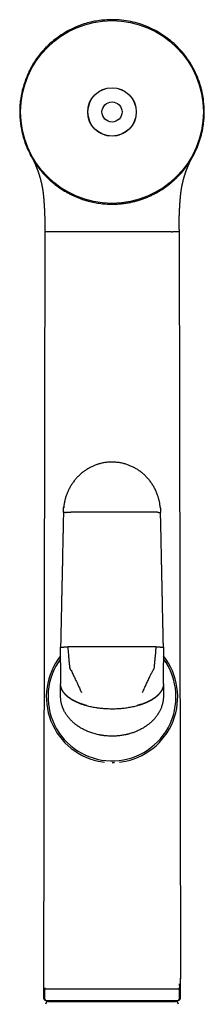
# Model space of a CAD drawing. Header units: millimetres. Extents: x 8 to 853, y 12 to 752.
# Tile 25 of 27: x 472 to 504, y 580 to 752. Entities that reach past the tile are written whole.
import ezdxf

# ---------------------------------------------------------------- set-up
doc = ezdxf.new("R2010")
doc.units = ezdxf.units.MM

msp = doc.modelspace()

# ---------------------------------------------------------------- linework, layer by layer
at = {"color": 7, "linetype": 'Continuous', "lineweight": 30}
for p, q in [((475.97, 717.68), (475.97, 717.68)), ((476, 715.9), (476, 715.18)), ((499.5, 715.58), (499.5, 715.9)), ((476, 715.18), (475.74, 581.27)), ((499.5, 715.17), (499.75, 584.41)), ((478.75, 639.75), (478.75, 642.48)), ((496.75, 642.48), (496.75, 639.75)), ((478.75, 639.75), (478.75, 639.5)), ((496.75, 639.5), (496.75, 639.75)), ((478.75, 639.5), (478.75, 638)), ((478.75, 638), (478.75, 637.17)), ((496.75, 638), (496.75, 639.5)), ((496.75, 637.17), (496.75, 638)), ((478.75, 637.17), (478.75, 636.04)), ((496.75, 636.04), (496.75, 637.17)), ((478.75, 636.04), (478.75, 636)), ((478.75, 635.15), (478.75, 636)), ((478.75, 633.92), (478.75, 635.15)), ((496.75, 636), (496.75, 636.04)), ((496.75, 636), (496.75, 635.15)), ((496.75, 635.15), (496.75, 633.92)), ((478.75, 633.91), (478.75, 633.92)), ((478.75, 633.91), (478.75, 633.91)), ((496.75, 633.92), (496.75, 633.91)), ((496.75, 633.91), (496.75, 633.91)), ((486.09, 622.4), (486.42, 622.36)), ((489.07, 622.36), (489.4, 622.4)), ((499.75, 581.18), (499.75, 584.52)), ((475.95, 582.7), (475.94, 582.67)), ((475.95, 582.68), (475.95, 580.98)), ((499.55, 582.67), (499.54, 582.7)), ((499.55, 580.98), (499.55, 582.68)), ((476.09, 580.63), (499.4, 580.63)), ((476.62, 580.48), (498.88, 580.48))]:
    msp.add_line(p, q, dxfattribs=at)
at = {"color": 7, "linetype": 'Continuous', "lineweight": 30, "flags": 128}
for points in [[(487.75, 642.54), (487.38, 642.54), (487.01, 642.54), (486.64, 642.54), (486.27, 642.54), (485.9, 642.54), (485.54, 642.54), (485.17, 642.54), (484.8, 642.54), (484.43, 642.54), (484.06, 642.54), (483.7, 642.54), (483.33, 642.53), (482.97, 642.53), (482.6, 642.53), (482.24, 642.53), (481.87, 642.53), (481.51, 642.53), (481.15, 642.53), (480.78, 642.53), (480.42, 642.52), (480.06, 642.52)], [(495.43, 642.52), (495.07, 642.52), (494.71, 642.53), (494.35, 642.53), (493.99, 642.53), (493.62, 642.53), (493.26, 642.53), (492.89, 642.53), (492.53, 642.53), (492.16, 642.53), (491.8, 642.54), (491.43, 642.54), (491.06, 642.54), (490.7, 642.54), (490.33, 642.54), (489.96, 642.54), (489.59, 642.54), (489.22, 642.54), (488.85, 642.54), (488.49, 642.54), (488.12, 642.54), (487.75, 642.54)]]:
    msp.add_lwpolyline(points, dxfattribs=at)
at = {"color": 7, "linetype": 'Continuous', "lineweight": 30}
for radius in [16, 4.25, 4.23, 1.76]:
    msp.add_circle((487.75, 736.18), radius, dxfattribs=at)
for centre, radius, start, end in [((476.71, 656.92), 58.27, 89.296, 90.7039), ((487.75, 633.78), 11.5, 141.5059, 261.737), ((487.75, 633.78), 11.2, 143.4725, 331.0516), ((487.75, 633.78), 11.5, 278.264, 38.4965), ((487.75, 633.78), 11.2, 331.0516, 36.5275), ((476.45, 580.98), 0.5, 180, 224.9354), ((499.05, 580.98), 0.5, 315.0646, 0), ((477.05, 583.65), 3.17, 252.4979, 270), ((476.62, 579.98), 0.5, 90, 182.4813), ((498.45, 583.65), 3.17, 270, 287.5021), ((498.88, 579.98), 0.5, 357.5187, 90)]:
    msp.add_arc(centre, radius, start, end, dxfattribs=at)
for points, knots in [([(487.75, 752.33), (486.92, 752.3), (485.28, 752.23), (483.14, 751.72), (481.36, 751.06), (479.89, 750.33), (478.27, 749.3), (476.57, 747.93), (475.26, 746.5), (474.41, 745.34), (473.9, 744.53), (473.43, 743.68), (473, 742.8), (472.5, 741.59), (472.01, 740.02), (471.73, 738.47), (471.62, 737.31), (471.59, 736.53), (471.59, 735.74), (471.64, 734.95), (471.76, 733.77), (472.05, 732.23), (472.63, 730.35), (473.21, 729.17), (473.5, 728.58)], [0, 0, 0, 0, 0.074793, 0.14785, 0.196496, 0.245694, 0.295957, 0.369622, 0.441545, 0.470226, 0.499007, 0.527994, 0.557295, 0.587012, 0.646437, 0.705008, 0.72841, 0.751876, 0.775464, 0.799229, 0.823227, 0.882274, 0.940904, 1, 1, 1, 1]), ([(502, 728.58), (502.11, 728.8), (502.34, 729.24), (502.64, 729.91), (502.91, 730.6), (503.15, 731.29), (503.35, 731.99), (503.53, 732.7), (503.67, 733.43), (503.84, 734.57), (503.94, 736.13), (503.85, 737.7), (503.69, 738.85), (503.54, 739.62), (503.35, 740.38), (503.12, 741.14), (502.68, 742.41), (501.89, 744.12), (500.71, 745.92), (499.48, 747.33), (498.31, 748.44), (497, 749.44), (495.6, 750.33), (494.13, 751.06), (492.61, 751.63), (491.03, 752.04), (489.41, 752.29), (488.3, 752.32), (487.75, 752.33)], [0, 0, 0, 0, 0.022267, 0.044395, 0.06643, 0.088419, 0.110408, 0.132444, 0.154573, 0.176841, 0.23633, 0.294918, 0.318313, 0.341764, 0.365329, 0.389063, 0.413023, 0.486444, 0.558277, 0.606143, 0.654554, 0.703998, 0.754233, 0.803411, 0.852047, 0.900671, 0.949817, 1, 1, 1, 1]), ([(473.5, 728.58), (473.59, 728.41), (473.77, 728.08), (474.07, 727.59), (474.38, 727.11), (474.71, 726.64), (475.06, 726.18), (475.42, 725.74), (475.8, 725.31), (476.26, 724.83), (476.79, 724.31), (477.42, 723.76), (478.07, 723.24), (478.75, 722.76), (479.39, 722.36), (479.98, 722.02), (480.52, 721.74), (481.06, 721.48), (481.61, 721.24), (482.17, 721.02), (482.74, 720.82), (483.48, 720.6), (484.41, 720.37), (485.51, 720.18), (486.63, 720.06), (487.37, 720.04), (487.75, 720.03)], [0, 0, 0, 0, 0.032974, 0.065836, 0.098628, 0.131392, 0.164168, 0.197, 0.229928, 0.262993, 0.310716, 0.358281, 0.405816, 0.45345, 0.501309, 0.53618, 0.570852, 0.605373, 0.63979, 0.674153, 0.708511, 0.742914, 0.8076, 0.871805, 0.935835, 1, 1, 1, 1]), ([(473.97, 727.77), (473.97, 727.77), (473.97, 727.76), (473.97, 727.76), (473.97, 727.75), (473.98, 727.74), (473.98, 727.73), (473.99, 727.72), (473.99, 727.71), (474, 727.7), (474, 727.69), (474.01, 727.68), (474.01, 727.67), (474.02, 727.66), (474.02, 727.65), (474.02, 727.64), (474.03, 727.63), (474.03, 727.62), (474.04, 727.61), (474.05, 727.59), (474.05, 727.58), (474.06, 727.57), (474.06, 727.56), (474.07, 727.55), (474.07, 727.54), (474.08, 727.52), (474.09, 727.51), (474.09, 727.49), (474.1, 727.47), (474.11, 727.46), (474.12, 727.43), (474.13, 727.42), (474.14, 727.4), (474.14, 727.38), (474.15, 727.37), (474.15, 727.36), (474.16, 727.34), (474.17, 727.33), (474.18, 727.31), (474.19, 727.29), (474.2, 727.26), (474.21, 727.23), (474.22, 727.21), (474.22, 727.2)], [0, 0, 0, 0, 0.006717, 0.024663, 0.039368, 0.055585, 0.074826, 0.096827, 0.121577, 0.145594, 0.166381, 0.183644, 0.197771, 0.210351, 0.2254, 0.243509, 0.264408, 0.288107, 0.313533, 0.337254, 0.35901, 0.378792, 0.401104, 0.420562, 0.441205, 0.464156, 0.489426, 0.517025, 0.545757, 0.583124, 0.617887, 0.650025, 0.680977, 0.702393, 0.724461, 0.747185, 0.770565, 0.795106, 0.822849, 0.859948, 0.901827, 0.948505, 1, 1, 1, 1]), ([(487.75, 720.03), (487.96, 720.04), (488.38, 720.04), (489.03, 720.08), (489.68, 720.15), (490.32, 720.24), (490.96, 720.35), (491.57, 720.49), (492.2, 720.65), (492.85, 720.85), (493.51, 721.09), (494.16, 721.35), (494.8, 721.65), (495.42, 721.97), (496.06, 722.33), (496.7, 722.73), (497.33, 723.18), (497.81, 723.55), (498.15, 723.82), (498.34, 723.99), (498.54, 724.17), (498.73, 724.34), (498.92, 724.52), (499.11, 724.71), (499.41, 725.01), (499.82, 725.45), (500.32, 726.03), (500.78, 726.64), (501.22, 727.26), (501.63, 727.91), (501.87, 728.36), (502, 728.58)], [0, 0, 0, 0, 0.036283, 0.073213, 0.110851, 0.148556, 0.185292, 0.221449, 0.25708, 0.297169, 0.337224, 0.377326, 0.417551, 0.457978, 0.498683, 0.543317, 0.587767, 0.632137, 0.64708, 0.662029, 0.676989, 0.691963, 0.706956, 0.721972, 0.737014, 0.781047, 0.824868, 0.868575, 0.912267, 0.956042, 1, 1, 1, 1]), ([(501.27, 727.2), (501.27, 727.21), (501.28, 727.22), (501.29, 727.24), (501.3, 727.26), (501.3, 727.27), (501.31, 727.29), (501.32, 727.31), (501.33, 727.33), (501.35, 727.37), (501.36, 727.4), (501.38, 727.44), (501.39, 727.47), (501.4, 727.5), (501.42, 727.52), (501.42, 727.54), (501.43, 727.57), (501.44, 727.59), (501.45, 727.61), (501.46, 727.63), (501.47, 727.65), (501.48, 727.66), (501.49, 727.68), (501.5, 727.7), (501.5, 727.72), (501.51, 727.73), (501.52, 727.75), (501.52, 727.76), (501.53, 727.77), (501.53, 727.77)], [0, 0, 0, 0, 0.033529, 0.064089, 0.091688, 0.116334, 0.138055, 0.158891, 0.209772, 0.263115, 0.32752, 0.389544, 0.449197, 0.488006, 0.525948, 0.56355, 0.602054, 0.641507, 0.680348, 0.71614, 0.748878, 0.778758, 0.812226, 0.848204, 0.882742, 0.91563, 0.942674, 0.971778, 1, 1, 1, 1]), ([(474.22, 727.2), (474.23, 727.19), (474.24, 727.16), (474.25, 727.13), (474.27, 727.1), (474.28, 727.07), (474.29, 727.04), (474.3, 727.02), (474.31, 727), (474.31, 726.99), (474.32, 726.98), (474.33, 726.96), (474.33, 726.95), (474.34, 726.92), (474.35, 726.89), (474.37, 726.86), (474.39, 726.82), (474.41, 726.77), (474.43, 726.72), (474.45, 726.66), (474.48, 726.59), (474.5, 726.53), (474.53, 726.46), (474.56, 726.4), (474.58, 726.33), (474.6, 726.29), (474.61, 726.27)], [0, 0, 0, 0, 0.042495, 0.081817, 0.117955, 0.1509, 0.180644, 0.207181, 0.225776, 0.242384, 0.257733, 0.273637, 0.290184, 0.307373, 0.346372, 0.38833, 0.433252, 0.481144, 0.532011, 0.601202, 0.671571, 0.74039, 0.807652, 0.873346, 0.937465, 1, 1, 1, 1]), ([(474.61, 726.27), (474.62, 726.25), (474.63, 726.21), (474.66, 726.14), (474.69, 726.07), (474.71, 726), (474.74, 725.92), (474.77, 725.85), (474.8, 725.77), (474.83, 725.68), (474.85, 725.6), (474.88, 725.52), (474.91, 725.45), (474.93, 725.37), (474.95, 725.31), (474.98, 725.23), (475.01, 725.14), (475.03, 725.05), (475.06, 724.96), (475.08, 724.89), (475.11, 724.81), (475.13, 724.74), (475.14, 724.68), (475.16, 724.63), (475.17, 724.58), (475.19, 724.53), (475.2, 724.48), (475.21, 724.44), (475.22, 724.4), (475.23, 724.37), (475.24, 724.33), (475.25, 724.3), (475.26, 724.25), (475.27, 724.21), (475.29, 724.14), (475.31, 724.07), (475.33, 723.97), (475.35, 723.88), (475.37, 723.81), (475.38, 723.75), (475.4, 723.69), (475.41, 723.63), (475.42, 723.59), (475.42, 723.56), (475.43, 723.53), (475.44, 723.5), (475.44, 723.47), (475.45, 723.42), (475.47, 723.36), (475.48, 723.3), (475.49, 723.23), (475.5, 723.17), (475.52, 723.11), (475.52, 723.06), (475.53, 723.01), (475.54, 722.98), (475.54, 722.96), (475.55, 722.94), (475.55, 722.92), (475.55, 722.89), (475.56, 722.86), (475.57, 722.81), (475.58, 722.76), (475.59, 722.71), (475.6, 722.65), (475.61, 722.57), (475.62, 722.49), (475.63, 722.39), (475.65, 722.29), (475.66, 722.2), (475.67, 722.13), (475.68, 722.07), (475.69, 722.01), (475.69, 721.95), (475.7, 721.89), (475.71, 721.83), (475.71, 721.76), (475.73, 721.65), (475.74, 721.52), (475.75, 721.4), (475.76, 721.31), (475.77, 721.25), (475.77, 721.2), (475.77, 721.16), (475.78, 721.12), (475.78, 721.09), (475.78, 721.06), (475.79, 721.01), (475.79, 720.96), (475.8, 720.89), (475.8, 720.82), (475.81, 720.74), (475.81, 720.66), (475.82, 720.58), (475.83, 720.49), (475.83, 720.4), (475.84, 720.29), (475.85, 720.22), (475.85, 720.18)], [0, 0, 0, 0, 0.027347, 0.053467, 0.078419, 0.102248, 0.124988, 0.146661, 0.170826, 0.193476, 0.214596, 0.234168, 0.252182, 0.268629, 0.283556, 0.297772, 0.319219, 0.339567, 0.355236, 0.370177, 0.384669, 0.399945, 0.408313, 0.416928, 0.425787, 0.434887, 0.443819, 0.451881, 0.458092, 0.463662, 0.468852, 0.474855, 0.481819, 0.489705, 0.497851, 0.512848, 0.527977, 0.543784, 0.552751, 0.56198, 0.57131, 0.579375, 0.585864, 0.589851, 0.593195, 0.597376, 0.602571, 0.608781, 0.617808, 0.627082, 0.636366, 0.645659, 0.652966, 0.660085, 0.66593, 0.670333, 0.672938, 0.675106, 0.678008, 0.681673, 0.686103, 0.691295, 0.698394, 0.705993, 0.713493, 0.720891, 0.733852, 0.746491, 0.758786, 0.770141, 0.778456, 0.785985, 0.792872, 0.799467, 0.805963, 0.813427, 0.822037, 0.831725, 0.849417, 0.867458, 0.874627, 0.881203, 0.886848, 0.891563, 0.895409, 0.8987, 0.902671, 0.90741, 0.912913, 0.921072, 0.92965, 0.938594, 0.946888, 0.95549, 0.964944, 0.975513, 0.987198, 1, 1, 1, 1]), ([(499.64, 720.18), (499.65, 720.2), (499.65, 720.25), (499.65, 720.32), (499.66, 720.38), (499.66, 720.43), (499.67, 720.47), (499.67, 720.51), (499.67, 720.56), (499.68, 720.64), (499.69, 720.75), (499.7, 720.88), (499.71, 720.98), (499.71, 721.06), (499.72, 721.09), (499.72, 721.13), (499.72, 721.15), (499.72, 721.17), (499.72, 721.19), (499.73, 721.22), (499.73, 721.25), (499.73, 721.28), (499.74, 721.32), (499.74, 721.38), (499.75, 721.45), (499.75, 721.52), (499.76, 721.58), (499.77, 721.64), (499.77, 721.68), (499.78, 721.72), (499.78, 721.76), (499.79, 721.81), (499.79, 721.85), (499.8, 721.9), (499.8, 721.93), (499.8, 721.96), (499.81, 721.98), (499.81, 722), (499.81, 722.03), (499.82, 722.06), (499.82, 722.12), (499.83, 722.2), (499.85, 722.29), (499.86, 722.38), (499.87, 722.47), (499.88, 722.54), (499.89, 722.62), (499.9, 722.68), (499.91, 722.74), (499.92, 722.79), (499.93, 722.83), (499.94, 722.87), (499.94, 722.91), (499.95, 722.94), (499.96, 722.99), (499.97, 723.05), (499.98, 723.13), (500, 723.23), (500.02, 723.33), (500.04, 723.42), (500.05, 723.48), (500.06, 723.52), (500.07, 723.55), (500.07, 723.57), (500.08, 723.59), (500.08, 723.61), (500.08, 723.62), (500.09, 723.64), (500.1, 723.68), (500.1, 723.72), (500.12, 723.77), (500.13, 723.82), (500.14, 723.89), (500.17, 723.99), (500.19, 724.09), (500.21, 724.18), (500.23, 724.25), (500.25, 724.32), (500.26, 724.37), (500.28, 724.42), (500.29, 724.46), (500.3, 724.51), (500.32, 724.57), (500.34, 724.63), (500.35, 724.69), (500.37, 724.75), (500.39, 724.8), (500.4, 724.85), (500.41, 724.89), (500.42, 724.93), (500.44, 724.97), (500.45, 725), (500.45, 725.03), (500.46, 725.05), (500.47, 725.08), (500.48, 725.11), (500.49, 725.15), (500.5, 725.19), (500.52, 725.24), (500.54, 725.29), (500.56, 725.35), (500.58, 725.41), (500.6, 725.48), (500.63, 725.56), (500.65, 725.64), (500.68, 725.72), (500.71, 725.8), (500.74, 725.88), (500.77, 725.95), (500.79, 726.02), (500.82, 726.09), (500.84, 726.15), (500.86, 726.21), (500.88, 726.25), (500.89, 726.27)], [0, 0, 0, 0, 0.008407, 0.015838, 0.022293, 0.027772, 0.032276, 0.035962, 0.039665, 0.050568, 0.0625, 0.076967, 0.092302, 0.097378, 0.101693, 0.105211, 0.1084, 0.110468, 0.112581, 0.115244, 0.118458, 0.122223, 0.126539, 0.133374, 0.141131, 0.149517, 0.158518, 0.163251, 0.168138, 0.17318, 0.178377, 0.183729, 0.189211, 0.194106, 0.198078, 0.201248, 0.203558, 0.206273, 0.209671, 0.213755, 0.218524, 0.230591, 0.242389, 0.253516, 0.26397, 0.273749, 0.282852, 0.291271, 0.298962, 0.305239, 0.31092, 0.316006, 0.320496, 0.324907, 0.330343, 0.336836, 0.349473, 0.363074, 0.377547, 0.392813, 0.399019, 0.404649, 0.409201, 0.412679, 0.415085, 0.41693, 0.419268, 0.42213, 0.427214, 0.433394, 0.440668, 0.448746, 0.457112, 0.474363, 0.492715, 0.505811, 0.517744, 0.52848, 0.537839, 0.545785, 0.553188, 0.561742, 0.571496, 0.582456, 0.594626, 0.604858, 0.614572, 0.623581, 0.631882, 0.639473, 0.646568, 0.652902, 0.658474, 0.663284, 0.668173, 0.674187, 0.68133, 0.690491, 0.701017, 0.712907, 0.726158, 0.740765, 0.757735, 0.776216, 0.796199, 0.817671, 0.840617, 0.865018, 0.885197, 0.906268, 0.928251, 0.951175, 0.975076, 1, 1, 1, 1]), ([(500.89, 726.27), (500.9, 726.3), (500.92, 726.35), (500.95, 726.43), (500.98, 726.51), (501.02, 726.6), (501.05, 726.68), (501.09, 726.77), (501.12, 726.85), (501.16, 726.94), (501.2, 727.02), (501.23, 727.11), (501.26, 727.17), (501.27, 727.2)], [0, 0, 0, 0, 0.079411, 0.160902, 0.244691, 0.331698, 0.421997, 0.515561, 0.606746, 0.700808, 0.797729, 0.897472, 1, 1, 1, 1]), ([(475.85, 720.18), (475.85, 720.14), (475.86, 720.06), (475.87, 719.95), (475.87, 719.85), (475.88, 719.76), (475.88, 719.68), (475.89, 719.62), (475.89, 719.57), (475.89, 719.53), (475.89, 719.5), (475.89, 719.49), (475.89, 719.47), (475.9, 719.45), (475.9, 719.42), (475.9, 719.38), (475.9, 719.34), (475.91, 719.27), (475.91, 719.18), (475.92, 719.07), (475.92, 718.97), (475.93, 718.88), (475.93, 718.79), (475.93, 718.73), (475.94, 718.67), (475.94, 718.62), (475.94, 718.57), (475.94, 718.5), (475.95, 718.42), (475.95, 718.32), (475.95, 718.22), (475.96, 718.1), (475.96, 717.97), (475.97, 717.83), (475.97, 717.73), (475.97, 717.68)], [0, 0, 0, 0, 0.050281, 0.095654, 0.13612, 0.171681, 0.202337, 0.22809, 0.247839, 0.263247, 0.274313, 0.281038, 0.286743, 0.294471, 0.306177, 0.320693, 0.338021, 0.358025, 0.405235, 0.448874, 0.488948, 0.524044, 0.557122, 0.588243, 0.605672, 0.623805, 0.646309, 0.673385, 0.705729, 0.742838, 0.784715, 0.831364, 0.88279, 0.938999, 1, 1, 1, 1]), ([(499.52, 717.68), (499.52, 717.73), (499.53, 717.82), (499.53, 717.95), (499.53, 718.07), (499.54, 718.17), (499.54, 718.26), (499.54, 718.33), (499.55, 718.38), (499.55, 718.42), (499.55, 718.46), (499.55, 718.49), (499.55, 718.51), (499.55, 718.54), (499.55, 718.57), (499.56, 718.61), (499.56, 718.67), (499.56, 718.74), (499.56, 718.81), (499.57, 718.89), (499.57, 718.96), (499.58, 719.05), (499.58, 719.13), (499.59, 719.21), (499.59, 719.28), (499.59, 719.34), (499.59, 719.38), (499.6, 719.41), (499.6, 719.44), (499.6, 719.47), (499.6, 719.52), (499.61, 719.57), (499.61, 719.64), (499.61, 719.72), (499.62, 719.82), (499.63, 719.93), (499.64, 720.05), (499.64, 720.13), (499.64, 720.18)], [0, 0, 0, 0, 0.057468, 0.109411, 0.155837, 0.196752, 0.232162, 0.257467, 0.278954, 0.296623, 0.312519, 0.323138, 0.330969, 0.341152, 0.35451, 0.370621, 0.389486, 0.418879, 0.449254, 0.479113, 0.508457, 0.543337, 0.577465, 0.610324, 0.638786, 0.662331, 0.680958, 0.688865, 0.699523, 0.713708, 0.731418, 0.752653, 0.777413, 0.811778, 0.851218, 0.895733, 0.945326, 1, 1, 1, 1]), ([(475.97, 717.68), (475.97, 717.56), (475.98, 717.32), (475.99, 716.97), (475.99, 716.61), (476, 716.26), (476, 716.02), (476, 715.9)], [0, 0, 0, 0, 0.197591, 0.396077, 0.595754, 0.796943, 1, 1, 1, 1]), ([(499.5, 715.9), (499.5, 716.02), (499.5, 716.26), (499.5, 716.61), (499.51, 716.97), (499.51, 717.32), (499.52, 717.56), (499.52, 717.68)], [0, 0, 0, 0, 0.203031, 0.404221, 0.603916, 0.802407, 1, 1, 1, 1]), ([(499.52, 717.68), (499.52, 717.68), (499.52, 717.68), (499.52, 717.68), (499.52, 717.68)], [0, 0, 0, 0, 0.46621, 1, 1, 1, 1]), ([(499.5, 715.58), (499.5, 715.55), (499.5, 715.42), (499.5, 715.29), (499.5, 715.18)], [0, 0, 0, 0, 0.216135, 1, 1, 1, 1]), ([(487.75, 715.18), (487.48, 715.18), (486.96, 715.18), (486.17, 715.18), (485.4, 715.18), (484.63, 715.18), (483.88, 715.18), (483.14, 715.18), (482.43, 715.18), (481.74, 715.18), (481.07, 715.18), (480.44, 715.18), (479.84, 715.18), (479.27, 715.18), (478.75, 715.18), (478.26, 715.18), (477.82, 715.18), (477.56, 715.18), (477.43, 715.18)], [0, 0, 0, 0, 0.056492, 0.113182, 0.170255, 0.227881, 0.286216, 0.345408, 0.405591, 0.466863, 0.529292, 0.592919, 0.657771, 0.723861, 0.791183, 0.859693, 0.929325, 1, 1, 1, 1]), ([(493.39, 715.18), (493.18, 715.18), (492.75, 715.18), (492.07, 715.18), (491.38, 715.18), (490.67, 715.18), (489.95, 715.18), (489.22, 715.18), (488.48, 715.18), (487.99, 715.18), (487.75, 715.18)], [0, 0, 0, 0, 0.130585, 0.259062, 0.385636, 0.510576, 0.634169, 0.756718, 0.878547, 1, 1, 1, 1]), ([(493.46, 715.18), (493.44, 715.18), (493.42, 715.18), (493.4, 715.18), (493.39, 715.18)], [0, 0, 0, 0, 0.56, 1, 1, 1, 1]), ([(498.01, 715.18), (497.94, 715.18), (497.81, 715.18), (497.59, 715.18), (497.36, 715.18), (497.12, 715.18), (496.87, 715.18), (496.61, 715.18), (496.34, 715.18), (496.05, 715.18), (495.76, 715.18), (495.46, 715.18), (495.15, 715.18), (494.82, 715.18), (494.5, 715.18), (494.16, 715.18), (493.81, 715.18), (493.57, 715.18), (493.46, 715.18)], [0, 0, 0, 0, 0.066709, 0.132925, 0.198624, 0.263788, 0.328398, 0.392437, 0.455891, 0.518747, 0.580997, 0.642639, 0.703676, 0.764113, 0.823955, 0.88321, 0.941888, 1, 1, 1, 1]), ([(499.49, 715.17), (499.49, 715.17), (499.49, 715.17), (499.49, 715.17), (499.48, 715.17), (499.47, 715.18), (499.46, 715.18), (499.45, 715.18), (499.43, 715.19), (499.41, 715.19), (499.4, 715.2), (499.4, 715.2), (499.39, 715.2), (499.39, 715.2), (499.39, 715.2), (499.38, 715.2), (499.38, 715.2), (499.37, 715.2), (499.36, 715.2), (499.35, 715.2), (499.34, 715.21), (499.32, 715.21), (499.31, 715.21), (499.3, 715.21), (499.28, 715.21), (499.27, 715.2), (499.25, 715.2), (499.22, 715.2), (499.18, 715.2), (499.11, 715.2), (499.06, 715.19), (499, 715.19), (498.93, 715.19), (498.88, 715.19), (498.85, 715.19), (498.84, 715.19), (498.82, 715.19), (498.81, 715.19), (498.79, 715.19), (498.78, 715.19), (498.76, 715.19), (498.73, 715.19), (498.7, 715.18), (498.67, 715.18), (498.63, 715.18), (498.59, 715.18), (498.55, 715.17), (498.5, 715.17), (498.46, 715.17), (498.42, 715.17), (498.38, 715.16), (498.35, 715.16), (498.31, 715.16), (498.28, 715.16), (498.22, 715.16), (498.16, 715.17), (498.08, 715.17), (498.04, 715.18), (498.01, 715.18)], [0, 0, 0, 0, 0.020995, 0.043956, 0.068882, 0.095771, 0.124538, 0.149633, 0.174716, 0.217947, 0.222797, 0.227646, 0.232494, 0.237342, 0.242189, 0.247036, 0.250826, 0.261255, 0.273092, 0.286334, 0.300981, 0.312513, 0.324786, 0.337798, 0.351549, 0.366036, 0.379379, 0.390514, 0.451653, 0.48796, 0.524741, 0.561724, 0.60117, 0.640516, 0.648424, 0.65487, 0.661595, 0.6686, 0.675883, 0.683444, 0.691282, 0.705967, 0.721532, 0.737974, 0.755288, 0.773471, 0.792937, 0.81256, 0.830749, 0.84751, 0.862849, 0.876772, 0.889283, 0.90294, 0.919356, 0.948041, 0.974916, 1, 1, 1, 1]), ([(496.21, 666.89), (496.2, 666.94), (496.19, 667.11), (496.15, 667.39), (496.1, 667.71), (496.04, 668.01), (495.97, 668.29), (495.9, 668.57), (495.81, 668.84), (495.72, 669.13), (495.61, 669.42), (495.49, 669.71), (495.35, 670.01), (495.2, 670.3), (495.05, 670.59), (494.88, 670.87), (494.7, 671.13), (494.52, 671.39), (494.33, 671.65), (494.12, 671.9), (493.91, 672.14), (493.7, 672.36), (493.48, 672.58), (493.25, 672.79), (493.01, 672.99), (492.77, 673.18), (492.52, 673.36), (492.26, 673.54), (492, 673.7), (491.73, 673.85), (491.46, 674), (491.18, 674.13), (490.9, 674.25), (490.61, 674.37), (490.33, 674.47), (490.04, 674.56), (489.74, 674.64), (489.45, 674.7), (489.16, 674.76), (488.87, 674.81), (488.57, 674.84), (488.28, 674.87), (487.99, 674.88), (487.71, 674.88), (487.41, 674.88), (487.11, 674.86), (486.8, 674.83), (486.49, 674.79), (486.19, 674.73), (485.9, 674.67), (485.61, 674.6), (485.34, 674.52), (485.08, 674.44), (484.83, 674.35), (484.58, 674.25), (484.32, 674.13), (484.05, 674), (483.76, 673.85), (483.49, 673.7), (483.22, 673.53), (482.95, 673.35), (482.69, 673.15), (482.43, 672.95), (482.18, 672.73), (481.94, 672.5), (481.72, 672.28), (481.51, 672.06), (481.31, 671.83), (481.12, 671.58), (480.93, 671.33), (480.75, 671.07), (480.58, 670.81), (480.43, 670.55), (480.28, 670.28), (480.14, 669.99), (480.01, 669.71), (479.89, 669.43), (479.78, 669.14), (479.68, 668.85), (479.59, 668.55), (479.51, 668.25), (479.44, 667.95), (479.38, 667.64), (479.33, 667.33), (479.3, 667.07), (479.29, 666.92), (479.29, 666.88)], [0, 0, 0, 0, 0.006253, 0.019712, 0.033422, 0.044366, 0.055459, 0.066697, 0.078076, 0.089591, 0.101947, 0.114446, 0.12708, 0.139842, 0.152724, 0.165719, 0.178066, 0.190497, 0.203005, 0.215581, 0.228217, 0.240231, 0.252283, 0.264366, 0.276473, 0.288596, 0.300728, 0.31286, 0.324986, 0.337098, 0.349189, 0.361252, 0.373279, 0.385265, 0.397202, 0.409083, 0.420904, 0.432657, 0.444338, 0.45594, 0.467459, 0.47889, 0.490227, 0.501467, 0.512606, 0.524955, 0.537167, 0.549237, 0.561161, 0.572935, 0.584555, 0.595368, 0.60604, 0.616568, 0.626952, 0.637188, 0.650003, 0.662577, 0.674909, 0.687273, 0.699907, 0.712582, 0.725518, 0.738716, 0.752171, 0.763789, 0.775588, 0.787564, 0.799715, 0.812036, 0.824521, 0.836438, 0.848491, 0.860674, 0.872981, 0.885405, 0.897272, 0.90923, 0.921274, 0.933396, 0.945587, 0.957841, 0.97015, 0.982503, 0.994893, 1, 1, 1, 1]), ([(479.25, 666.06), (479.24, 665.93), (479.24, 665.67), (479.23, 665.28), (479.22, 664.91), (479.22, 664.55), (479.21, 664.2), (479.2, 663.87), (479.19, 663.55), (479.19, 663.24), (479.18, 662.93), (479.18, 662.64), (479.17, 662.35), (479.16, 662.09), (479.16, 661.83), (479.15, 661.6), (479.15, 661.37), (479.14, 661.16), (479.14, 660.96), (479.14, 660.78), (479.13, 660.59), (479.12, 660.19), (479.11, 659.72), (479.1, 659.19), (479.09, 658.8), (479.09, 658.42), (479.08, 658.03), (479.07, 657.66), (479.06, 657.3), (479.06, 656.95), (479.05, 656.61), (479.04, 656.27), (479.03, 655.94), (479.03, 655.61), (479.02, 655.35), (479.02, 655.14), (479.01, 654.97), (479.01, 654.79), (479.01, 654.6), (479, 654.39), (479, 654.17), (478.99, 653.94), (478.99, 653.69), (478.98, 653.43), (478.97, 653.16), (478.97, 652.88), (478.96, 652.58), (478.96, 652.28), (478.95, 651.95), (478.94, 651.6), (478.93, 651.22), (478.93, 650.83), (478.92, 650.43), (478.91, 650.01), (478.9, 649.58), (478.89, 649.15), (478.88, 648.71), (478.87, 648.26), (478.86, 647.8), (478.85, 647.32), (478.84, 646.83), (478.83, 646.33), (478.82, 645.82), (478.81, 645.29), (478.8, 644.75), (478.78, 644.2), (478.77, 643.64), (478.76, 643.06), (478.75, 642.68), (478.75, 642.48)], [0, 0, 0, 0, 0.016878, 0.033214, 0.049007, 0.064258, 0.078966, 0.093132, 0.106755, 0.119835, 0.132957, 0.145483, 0.157414, 0.168749, 0.179488, 0.189633, 0.199181, 0.208135, 0.216492, 0.224272, 0.231882, 0.239491, 0.275364, 0.29167, 0.307976, 0.324282, 0.340588, 0.356636, 0.371927, 0.38675, 0.401106, 0.414996, 0.42947, 0.443399, 0.456785, 0.463283, 0.470346, 0.477973, 0.486165, 0.494921, 0.504241, 0.514126, 0.524576, 0.53559, 0.547168, 0.559089, 0.571555, 0.584565, 0.59812, 0.613368, 0.629252, 0.645771, 0.662924, 0.680713, 0.699136, 0.717089, 0.735605, 0.754686, 0.774332, 0.794541, 0.815316, 0.836654, 0.858557, 0.881024, 0.904056, 0.927225, 0.950939, 0.975198, 1, 1, 1, 1]), ([(479.25, 666.06), (479.25, 666.17), (479.25, 666.4), (479.27, 666.73), (479.29, 666.95), (479.3, 667.05)], [0, 0, 0, 0, 0.345265, 0.690234, 1, 1, 1, 1]), ([(479.62, 666.08), (479.59, 666.08), (479.53, 666.08), (479.45, 666.08), (479.39, 666.08), (479.34, 666.07), (479.3, 666.07), (479.27, 666.07), (479.25, 666.06), (479.25, 666.06), (479.25, 666.06)], [0, 0, 0, 0, 0.128371, 0.256828, 0.38483, 0.511835, 0.637322, 0.7608, 0.881824, 1, 1, 1, 1]), ([(479.62, 666.08), (479.65, 666.08), (479.71, 666.09), (479.82, 666.09), (479.93, 666.09), (480.05, 666.09), (480.18, 666.09), (480.3, 666.1), (480.43, 666.1), (480.52, 666.1), (480.56, 666.1)], [0, 0, 0, 0, 0.131904, 0.262655, 0.391776, 0.518841, 0.643479, 0.765379, 0.884286, 1, 1, 1, 1]), ([(487.75, 666.12), (487.52, 666.12), (487.07, 666.12), (486.4, 666.12), (485.72, 666.11), (485.05, 666.11), (484.37, 666.11), (483.71, 666.11), (483.07, 666.11), (482.44, 666.11), (481.81, 666.1), (481.18, 666.1), (480.77, 666.1), (480.56, 666.1)], [0, 0, 0, 0, 0.0930984, 0.1862898, 0.279559, 0.3728907, 0.4662695, 0.5596799, 0.6477678, 0.7358569, 0.8239341, 0.9119862, 1, 1, 1, 1]), ([(494.93, 666.1), (494.71, 666.1), (494.27, 666.1), (493.61, 666.1), (492.94, 666.11), (492.27, 666.11), (491.6, 666.11), (490.94, 666.11), (490.29, 666.11), (489.66, 666.11), (489.02, 666.12), (488.38, 666.12), (487.96, 666.12), (487.75, 666.12)], [0, 0, 0, 0, 0.093349, 0.18674, 0.280158, 0.373587, 0.46701, 0.560413, 0.648446, 0.736434, 0.824365, 0.912224, 1, 1, 1, 1]), ([(495.88, 666.08), (495.85, 666.08), (495.78, 666.09), (495.68, 666.09), (495.56, 666.09), (495.44, 666.09), (495.32, 666.09), (495.19, 666.1), (495.06, 666.1), (494.97, 666.1), (494.93, 666.1)], [0, 0, 0, 0, 0.131904, 0.262655, 0.391776, 0.518841, 0.643479, 0.765379, 0.884286, 1, 1, 1, 1]), ([(495.88, 666.08), (495.91, 666.08), (495.97, 666.08), (496.04, 666.08), (496.11, 666.08), (496.16, 666.07), (496.2, 666.07), (496.23, 666.07), (496.24, 666.06), (496.25, 666.06), (496.25, 666.06)], [0, 0, 0, 0, 0.128371, 0.256828, 0.38483, 0.511835, 0.637322, 0.7608, 0.881824, 1, 1, 1, 1]), ([(496.2, 666.99), (496.2, 666.96), (496.22, 666.84), (496.23, 666.63), (496.24, 666.34), (496.25, 666.15), (496.25, 666.06)], [0, 0, 0, 0, 0.0826603, 0.3937868, 0.6995805, 1, 1, 1, 1]), ([(496.75, 642.48), (496.74, 642.62), (496.74, 642.88), (496.73, 643.26), (496.72, 643.64), (496.71, 644), (496.71, 644.34), (496.7, 644.68), (496.69, 645), (496.69, 645.31), (496.68, 645.61), (496.67, 645.91), (496.67, 646.19), (496.66, 646.46), (496.66, 646.71), (496.65, 646.95), (496.65, 647.18), (496.64, 647.39), (496.64, 647.58), (496.63, 647.77), (496.63, 647.95), (496.62, 648.35), (496.61, 648.82), (496.6, 649.36), (496.59, 649.75), (496.58, 650.13), (496.58, 650.51), (496.57, 650.89), (496.56, 651.25), (496.55, 651.6), (496.55, 651.94), (496.54, 652.27), (496.53, 652.61), (496.52, 652.94), (496.52, 653.2), (496.51, 653.41), (496.51, 653.58), (496.51, 653.76), (496.5, 653.95), (496.5, 654.16), (496.49, 654.38), (496.49, 654.61), (496.48, 654.86), (496.48, 655.12), (496.47, 655.39), (496.47, 655.67), (496.46, 655.97), (496.45, 656.27), (496.45, 656.6), (496.44, 656.95), (496.43, 657.33), (496.42, 657.72), (496.41, 658.12), (496.41, 658.54), (496.4, 658.97), (496.39, 659.4), (496.38, 659.83), (496.37, 660.28), (496.36, 660.75), (496.35, 661.22), (496.34, 661.71), (496.33, 662.21), (496.32, 662.73), (496.31, 663.26), (496.29, 663.8), (496.28, 664.35), (496.27, 664.91), (496.26, 665.48), (496.25, 665.86), (496.25, 666.06)], [0, 0, 0, 0, 0.016878, 0.033214, 0.049007, 0.064258, 0.078966, 0.093132, 0.106755, 0.119836, 0.132957, 0.145483, 0.157414, 0.168749, 0.179489, 0.189633, 0.199182, 0.208136, 0.216493, 0.224273, 0.231883, 0.239492, 0.275365, 0.291671, 0.307977, 0.324283, 0.340589, 0.356638, 0.371928, 0.386752, 0.401108, 0.414997, 0.429471, 0.443401, 0.456786, 0.463285, 0.470347, 0.477974, 0.486166, 0.494922, 0.504243, 0.514128, 0.524577, 0.535591, 0.54717, 0.559091, 0.571556, 0.584566, 0.598121, 0.613369, 0.629253, 0.645772, 0.662925, 0.680714, 0.699137, 0.71709, 0.735606, 0.754687, 0.774332, 0.794542, 0.815316, 0.836655, 0.858558, 0.881025, 0.904056, 0.927226, 0.95094, 0.975198, 1, 1, 1, 1]), ([(478.75, 642.48), (478.75, 642.49), (478.75, 642.49), (478.77, 642.49), (478.8, 642.49), (478.84, 642.5), (478.89, 642.5), (478.95, 642.5), (479.03, 642.51), (479.09, 642.51), (479.12, 642.51)], [0, 0, 0, 0, 0.118176, 0.2392, 0.362678, 0.488165, 0.61517, 0.743172, 0.871629, 1, 1, 1, 1]), ([(479.12, 642.51), (479.15, 642.51), (479.21, 642.51), (479.32, 642.51), (479.43, 642.52), (479.55, 642.52), (479.68, 642.52), (479.8, 642.52), (479.93, 642.52), (480.02, 642.52), (480.06, 642.52)], [0, 0, 0, 0, 0.131904, 0.262655, 0.391776, 0.518841, 0.643479, 0.765379, 0.884286, 1, 1, 1, 1]), ([(480.41, 638.77), (480.39, 639), (480.33, 639.47), (480.26, 640.17), (480.2, 640.91), (480.13, 641.7), (480.08, 642.25), (480.06, 642.52)], [0, 0, 0, 0, 0.185902, 0.372946, 0.560808, 0.781112, 1, 1, 1, 1]), ([(495.43, 642.52), (495.41, 642.29), (495.38, 641.82), (495.32, 641.12), (495.25, 640.38), (495.17, 639.59), (495.11, 639.04), (495.08, 638.77)], [0, 0, 0, 0, 0.185634, 0.372281, 0.559969, 0.780783, 1, 1, 1, 1]), ([(495.43, 642.52), (495.47, 642.52), (495.56, 642.52), (495.69, 642.52), (495.82, 642.52), (495.94, 642.52), (496.06, 642.52), (496.18, 642.51), (496.28, 642.51), (496.35, 642.51), (496.38, 642.51)], [0, 0, 0, 0, 0.115714, 0.234621, 0.356521, 0.481159, 0.608224, 0.737345, 0.868096, 1, 1, 1, 1]), ([(496.38, 642.51), (496.41, 642.51), (496.47, 642.51), (496.54, 642.5), (496.61, 642.5), (496.66, 642.5), (496.7, 642.49), (496.73, 642.49), (496.74, 642.49), (496.75, 642.49), (496.75, 642.48)], [0, 0, 0, 0, 0.128371, 0.256828, 0.38483, 0.511835, 0.637322, 0.7608, 0.881824, 1, 1, 1, 1]), ([(480.61, 638.38), (480.59, 638.4), (480.57, 638.45), (480.54, 638.52), (480.5, 638.59), (480.46, 638.64), (480.44, 638.68), (480.42, 638.72), (480.42, 638.75), (480.41, 638.77)], [0, 0, 0, 0, 0.186099, 0.372019, 0.56026, 0.673374, 0.784437, 0.892244, 1, 1, 1, 1]), ([(480.61, 638.38), (480.72, 638.16), (480.93, 637.71), (481.23, 637.08), (481.51, 636.49), (481.68, 636.13), (481.77, 635.95)], [0, 0, 0, 0, 0.2749602, 0.5535819, 0.7753682, 1, 1, 1, 1]), ([(493.73, 635.95), (493.84, 636.18), (494.05, 636.64), (494.35, 637.28), (494.63, 637.85), (494.8, 638.2), (494.89, 638.38)], [0, 0, 0, 0, 0.285391, 0.566308, 0.784253, 1, 1, 1, 1]), ([(495.08, 638.77), (495.08, 638.75), (495.07, 638.71), (495.04, 638.65), (495.01, 638.6), (494.97, 638.54), (494.93, 638.46), (494.9, 638.41), (494.89, 638.38)], [0, 0, 0, 0, 0.136932, 0.275376, 0.419204, 0.561144, 0.780661, 1, 1, 1, 1]), ([(483.31, 632.29), (483.19, 632.32), (482.95, 632.39), (482.6, 632.5), (482.25, 632.62), (481.94, 632.74), (481.67, 632.86), (481.42, 632.97), (481.18, 633.08), (480.96, 633.21), (480.73, 633.33), (480.52, 633.46), (480.32, 633.6), (480.13, 633.74), (479.95, 633.88), (479.79, 634.02), (479.64, 634.17), (479.49, 634.31), (479.37, 634.46), (479.25, 634.61), (479.15, 634.76), (479.06, 634.91), (478.98, 635.06), (478.91, 635.22), (478.85, 635.38), (478.8, 635.55), (478.77, 635.71), (478.75, 635.88), (478.75, 635.98), (478.75, 636.04)], [0, 0, 0, 0, 0.0563431, 0.1121174, 0.1671737, 0.2213676, 0.2632554, 0.3044651, 0.3449396, 0.3846279, 0.4242695, 0.4630094, 0.5008158, 0.5376641, 0.5735385, 0.608432, 0.642347, 0.6752955, 0.7072989, 0.738388, 0.7686376, 0.7981258, 0.826895, 0.854993, 0.8851871, 0.9147066, 0.9436293, 0.9720343, 1, 1, 1, 1]), ([(483.35, 632.21), (483.25, 632.23), (483.05, 632.29), (482.76, 632.38), (482.47, 632.47), (482.2, 632.57), (481.93, 632.68), (481.67, 632.79), (481.42, 632.9), (481.18, 633.02), (480.95, 633.15), (480.73, 633.27), (480.52, 633.41), (480.32, 633.54), (480.13, 633.68), (479.95, 633.83), (479.78, 633.97), (479.63, 634.12), (479.49, 634.27), (479.36, 634.42), (479.24, 634.57), (479.14, 634.72), (479.05, 634.87), (478.97, 635.03), (478.9, 635.18), (478.85, 635.35), (478.8, 635.51), (478.77, 635.68), (478.75, 635.84), (478.75, 635.95), (478.75, 636)], [0, 0, 0, 0, 0.0458181, 0.0911949, 0.1360562, 0.1803311, 0.2239522, 0.2660972, 0.3074964, 0.3481003, 0.3878659, 0.4275405, 0.4662721, 0.5040368, 0.5408191, 0.5766115, 0.6114152, 0.6452394, 0.6781018, 0.7100276, 0.7410495, 0.7712069, 0.800545, 0.8291142, 0.8569688, 0.886851, 0.9160167, 0.944545, 0.9725143, 1, 1, 1, 1]), ([(481.77, 635.95), (481.82, 635.82), (481.94, 635.56), (482.16, 635.1), (482.31, 634.76), (482.4, 634.55)], [0, 0, 0, 0, 0.275254, 0.554259, 1, 1, 1, 1]), ([(496.75, 636), (496.75, 635.95), (496.74, 635.85), (496.73, 635.71), (496.7, 635.56), (496.67, 635.41), (496.62, 635.26), (496.56, 635.11), (496.49, 634.96), (496.41, 634.81), (496.31, 634.66), (496.2, 634.51), (496.08, 634.36), (495.95, 634.21), (495.8, 634.06), (495.65, 633.91), (495.48, 633.77), (495.29, 633.63), (495.1, 633.49), (494.89, 633.35), (494.67, 633.22), (494.45, 633.09), (494.21, 632.97), (493.96, 632.85), (493.69, 632.73), (493.41, 632.62), (493.11, 632.5), (492.79, 632.4), (492.47, 632.3), (492.26, 632.24), (492.15, 632.21)], [0, 0, 0, 0, 0.0249139, 0.0502201, 0.0759746, 0.1022354, 0.1290615, 0.1560163, 0.1836285, 0.2119508, 0.2410329, 0.2715387, 0.3029259, 0.3352312, 0.3684843, 0.4027074, 0.4379148, 0.4741124, 0.5112979, 0.5494604, 0.588581, 0.6286325, 0.6695802, 0.7113819, 0.7539888, 0.80172, 0.8502777, 0.8995737, 0.949514, 1, 1, 1, 1]), ([(496.75, 636.04), (496.75, 635.99), (496.74, 635.89), (496.73, 635.74), (496.7, 635.59), (496.66, 635.44), (496.61, 635.29), (496.55, 635.15), (496.48, 635), (496.4, 634.85), (496.3, 634.7), (496.2, 634.55), (496.08, 634.4), (495.94, 634.25), (495.8, 634.11), (495.64, 633.96), (495.47, 633.82), (495.29, 633.68), (495.09, 633.54), (494.89, 633.41), (494.67, 633.28), (494.44, 633.15), (494.21, 633.03), (493.96, 632.92), (493.7, 632.8), (493.42, 632.69), (493.12, 632.58), (492.81, 632.47), (492.5, 632.38), (492.29, 632.32), (492.18, 632.29)], [0, 0, 0, 0, 0.025351, 0.051058, 0.077179, 0.103772, 0.130898, 0.158111, 0.185943, 0.21444, 0.243646, 0.274225, 0.305684, 0.338071, 0.371412, 0.405726, 0.441021, 0.477295, 0.514537, 0.552729, 0.591842, 0.631842, 0.672688, 0.714331, 0.756713, 0.804111, 0.852237, 0.900994, 0.950283, 1, 1, 1, 1]), ([(493.09, 634.55), (493.15, 634.69), (493.27, 634.95), (493.44, 635.31), (493.59, 635.64), (493.68, 635.85), (493.73, 635.95)], [0, 0, 0, 0, 0.284664, 0.565774, 0.784047, 1, 1, 1, 1]), ([(483.35, 627.8), (483.24, 627.85), (483.04, 627.94), (482.74, 628.09), (482.45, 628.24), (482.17, 628.41), (481.9, 628.58), (481.64, 628.76), (481.38, 628.95), (481.14, 629.15), (480.91, 629.35), (480.69, 629.56), (480.51, 629.74), (480.36, 629.91), (480.24, 630.05), (480.12, 630.19), (480.01, 630.34), (479.88, 630.51), (479.74, 630.71), (479.59, 630.94), (479.46, 631.18), (479.35, 631.38), (479.27, 631.55), (479.22, 631.68), (479.16, 631.81), (479.11, 631.94), (479.06, 632.07), (479, 632.25), (478.93, 632.48), (478.87, 632.76), (478.81, 633.04), (478.78, 633.33), (478.75, 633.62), (478.75, 633.81), (478.75, 633.91)], [0, 0, 0, 0, 0.041485, 0.082495, 0.12308, 0.16329, 0.203177, 0.242792, 0.282192, 0.320418, 0.358141, 0.395416, 0.432302, 0.455314, 0.478211, 0.501007, 0.523719, 0.546361, 0.580753, 0.614734, 0.648366, 0.681711, 0.699085, 0.716408, 0.733689, 0.750936, 0.768161, 0.785372, 0.821586, 0.857493, 0.893189, 0.928773, 0.964344, 1, 1, 1, 1]), ([(496.75, 633.91), (496.75, 633.83), (496.74, 633.66), (496.73, 633.42), (496.7, 633.18), (496.67, 632.98), (496.64, 632.82), (496.61, 632.69), (496.58, 632.57), (496.55, 632.45), (496.51, 632.32), (496.46, 632.15), (496.39, 631.95), (496.29, 631.7), (496.18, 631.45), (496.07, 631.24), (495.97, 631.07), (495.89, 630.92), (495.8, 630.77), (495.7, 630.63), (495.57, 630.45), (495.42, 630.24), (495.23, 630.01), (495.03, 629.79), (494.82, 629.57), (494.59, 629.36), (494.36, 629.15), (494.11, 628.96), (493.86, 628.76), (493.59, 628.58), (493.32, 628.41), (493.04, 628.24), (492.75, 628.09), (492.45, 627.94), (492.25, 627.85), (492.15, 627.8)], [0, 0, 0, 0, 0.029944, 0.059822, 0.089693, 0.119614, 0.135328, 0.151081, 0.16688, 0.182734, 0.198651, 0.214638, 0.247474, 0.280401, 0.313485, 0.346793, 0.367875, 0.389085, 0.410441, 0.431957, 0.453647, 0.490405, 0.527381, 0.564642, 0.602254, 0.640278, 0.678777, 0.717809, 0.757192, 0.796796, 0.836677, 0.876887, 0.917477, 0.958499, 1, 1, 1, 1]), ([(487.75, 631.65), (487.61, 631.65), (487.35, 631.65), (486.94, 631.67), (486.53, 631.69), (486.12, 631.72), (485.7, 631.76), (485.29, 631.81), (484.89, 631.87), (484.5, 631.94), (484.11, 632.02), (483.72, 632.11), (483.47, 632.17), (483.35, 632.21)], [0, 0, 0, 0, 0.08944, 0.180325, 0.272468, 0.365658, 0.459671, 0.554264, 0.643752, 0.733303, 0.822684, 0.911662, 1, 1, 1, 1]), ([(492.15, 632.21), (492.02, 632.17), (491.75, 632.1), (491.34, 632.01), (490.93, 631.93), (490.51, 631.86), (490.09, 631.8), (489.68, 631.75), (489.28, 631.71), (488.89, 631.68), (488.51, 631.66), (488.13, 631.65), (487.87, 631.65), (487.75, 631.65)], [0, 0, 0, 0, 0.093714, 0.188132, 0.282973, 0.377955, 0.472805, 0.567258, 0.655722, 0.743408, 0.830128, 0.915711, 1, 1, 1, 1]), ([(487.75, 626.91), (487.61, 626.91), (487.33, 626.91), (486.92, 626.94), (486.6, 626.96), (486.37, 626.99), (486.23, 627.01), (486.1, 627.03), (485.96, 627.05), (485.82, 627.07), (485.69, 627.09), (485.47, 627.13), (485.17, 627.2), (484.79, 627.29), (484.42, 627.4), (484.05, 627.52), (483.7, 627.65), (483.46, 627.75), (483.35, 627.8)], [0, 0, 0, 0, 0.091785, 0.183176, 0.27429, 0.304931, 0.335559, 0.366179, 0.396794, 0.42741, 0.45803, 0.488661, 0.575403, 0.661389, 0.746729, 0.831535, 0.91592, 1, 1, 1, 1]), ([(492.15, 627.8), (492.05, 627.76), (491.85, 627.68), (491.56, 627.56), (491.25, 627.46), (491, 627.38), (490.8, 627.32), (490.66, 627.28), (490.52, 627.25), (490.38, 627.21), (490.23, 627.18), (490.09, 627.15), (489.87, 627.1), (489.58, 627.05), (489.22, 627), (488.85, 626.96), (488.49, 626.93), (488.12, 626.91), (487.87, 626.91), (487.75, 626.91)], [0, 0, 0, 0, 0.070582, 0.141376, 0.212449, 0.28387, 0.316069, 0.348357, 0.380741, 0.413226, 0.445818, 0.478524, 0.511349, 0.592509, 0.673668, 0.754912, 0.836326, 0.917994, 1, 1, 1, 1]), ([(487.75, 622.29), (487.75, 622.29), (487.86, 622.29), (488, 622.29), (488.14, 622.29), (488.17, 622.3)], [0, 0, 0, 0, 0.000338, 0.784296, 1, 1, 1, 1]), ([(475.89, 582.68), (475.89, 582.68), (475.9, 582.68), (475.92, 582.68), (475.93, 582.68), (475.94, 582.68), (475.95, 582.68), (475.95, 582.68)], [0, 0, 0, 0, 0.18104, 0.380969, 0.599788, 0.837496, 1, 1, 1, 1]), ([(475.99, 582.86), (475.99, 582.86), (475.99, 582.86), (475.99, 582.85), (475.99, 582.84), (475.99, 582.82), (475.99, 582.81), (475.98, 582.78), (475.97, 582.76), (475.97, 582.73), (475.96, 582.71), (475.95, 582.7), (475.95, 582.7)], [0, 0, 0, 0, 0.121092, 0.299718, 0.478212, 0.595684, 0.704122, 0.802503, 0.870493, 0.934416, 0.995318, 1, 1, 1, 1]), ([(475.99, 582.83), (475.99, 582.84), (475.99, 582.85), (475.99, 582.85), (475.99, 582.86)], [0, 0, 0, 0, 0.708382, 1, 1, 1, 1]), ([(475.99, 582.68), (476.01, 582.68), (476.05, 582.68), (476.66, 582.68), (477.72, 582.68), (479.2, 582.68), (481.02, 582.68), (483.1, 582.68), (485.38, 582.68), (487.75, 582.68), (490.12, 582.68), (492.39, 582.68), (494.48, 582.68), (496.29, 582.68), (497.77, 582.68), (498.83, 582.68), (499.45, 582.68), (499.49, 582.68), (499.5, 582.68)], [0, 0, 0, 0, 0.048529, 0.113022, 0.177515, 0.242007, 0.3065, 0.370993, 0.435485, 0.499978, 0.564471, 0.628964, 0.693456, 0.757949, 0.822442, 0.886935, 0.951427, 1, 1, 1, 1]), ([(499.49, 583.53), (499.51, 583.39), (499.56, 583.11), (499.59, 582.82), (499.6, 582.68)], [0, 0, 0, 0, 0.500963, 1, 1, 1, 1]), ([(499.54, 582.7), (499.54, 582.7), (499.54, 582.71), (499.53, 582.73), (499.52, 582.76), (499.51, 582.78), (499.51, 582.81), (499.51, 582.82), (499.5, 582.84), (499.5, 582.85), (499.5, 582.86), (499.5, 582.86), (499.5, 582.86)], [0, 0, 0, 0, 0.004751, 0.06572, 0.129636, 0.19752, 0.295576, 0.403446, 0.52017, 0.697821, 0.876018, 1, 1, 1, 1]), ([(499.55, 582.68), (499.55, 582.68), (499.55, 582.68), (499.55, 582.68), (499.55, 582.68), (499.55, 582.68), (499.56, 582.68), (499.56, 582.68), (499.57, 582.68), (499.58, 582.68), (499.59, 582.68), (499.6, 582.68), (499.6, 582.68)], [0, 0, 0, 0, 0.0124342, 0.0703063, 0.1272183, 0.1831703, 0.2381623, 0.2921942, 0.4358313, 0.5722082, 0.7976792, 1, 1, 1, 1]), ([(475.74, 581.27), (475.74, 581.24), (475.74, 581.19), (475.75, 581.11), (475.76, 581.04), (475.77, 581), (475.77, 580.98)], [0, 0, 0, 0, 0.242209, 0.489633, 0.742242, 1, 1, 1, 1]), ([(475.77, 580.98), (475.78, 580.97), (475.79, 580.93), (475.81, 580.89), (475.85, 580.84), (475.89, 580.79), (475.93, 580.76), (475.95, 580.74)], [0, 0, 0, 0, 0.186647, 0.373302, 0.559974, 0.779983, 1, 1, 1, 1]), ([(499.55, 580.74), (499.56, 580.76), (499.6, 580.78), (499.64, 580.83), (499.67, 580.87), (499.7, 580.93), (499.72, 580.96), (499.72, 580.98)], [0, 0, 0, 0, 0.186658, 0.373318, 0.55999, 0.779993, 1, 1, 1, 1]), ([(499.72, 580.98), (499.73, 581), (499.74, 581.05), (499.75, 581.11), (499.75, 581.16), (499.75, 581.18)], [0, 0, 0, 0, 0.349851, 0.692649, 1, 1, 1, 1]), ([(475.95, 580.74), (475.97, 580.73), (476, 580.7), (476.04, 580.68), (476.06, 580.67), (476.07, 580.66)], [0, 0, 0, 0, 0.372622, 0.735185, 1, 1, 1, 1]), ([(499.43, 580.66), (499.44, 580.67), (499.45, 580.68), (499.49, 580.7), (499.53, 580.73), (499.55, 580.74)], [0, 0, 0, 0, 0.25682, 0.623326, 1, 1, 1, 1])]:
    msp.add_open_spline(points, degree=3, knots=knots, dxfattribs=at)

doc.saveas('drawing.dxf')
